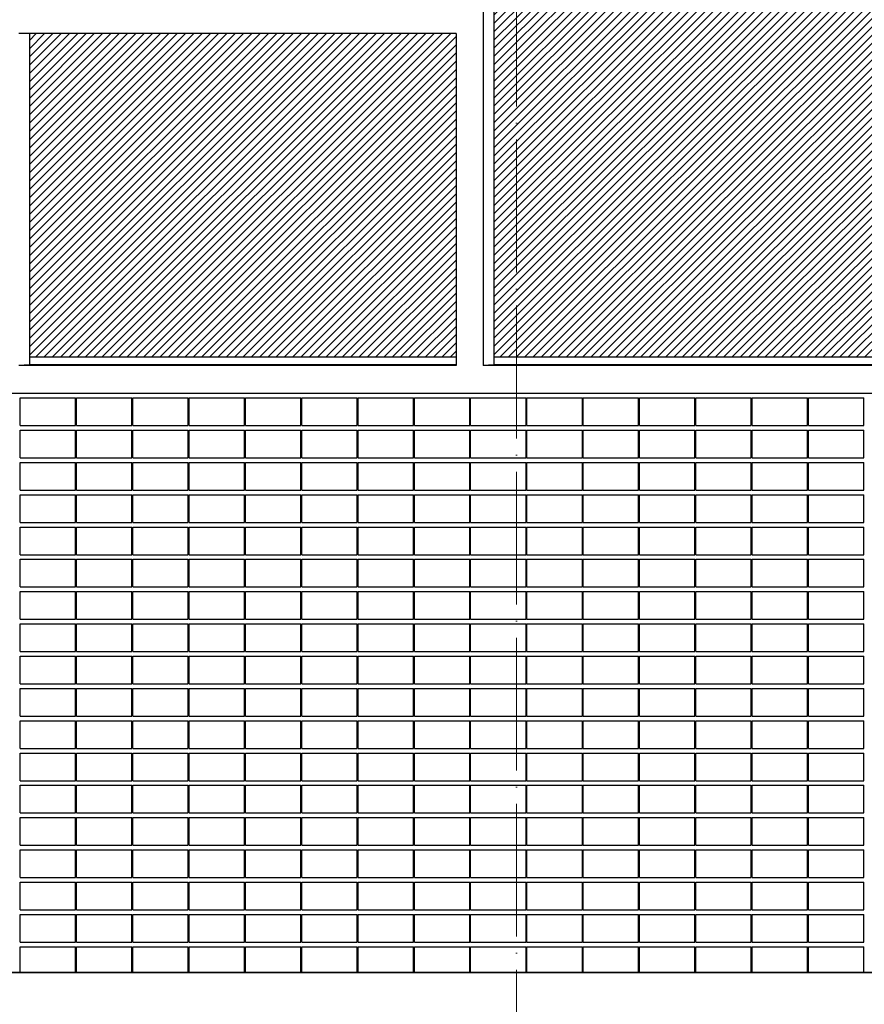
# Model space of a CAD drawing. Header units: millimetres. Extents: x 653421 to 888490, y -587092 to -202040.
# Tile 36 of 63: x 826654 to 835804, y -327920 to -317246. Entities that reach past the tile are written whole.
import ezdxf

# ---------------------------------------------------------------- set-up
doc = ezdxf.new("R2010")
doc.units = ezdxf.units.MM
doc.header["$LTSCALE"] = 0.05
doc.linetypes.add('ACAD_ISO04W100', pattern=[30, 24, -3, 0, -3])
doc.layers.get('0').update_dxf_attribs({"lineweight": 0})
for name, color, linetype, lineweight in [('001 Axis', 1, 'ACAD_ISO04W100', 13), ('A-Elev', 111, 'Continuous', 25), ('A-Sect-Thin', 31, 'Continuous', 25)]:
    doc.layers.add(name, color=color, linetype=linetype, lineweight=lineweight)
doc.layers.add('A-20--F1-WALLS', color=5, linetype='Continuous')

# ---------------------------------------------------------------- blocks, each defined once
blk = doc.blocks.new('223')
at = {"layer": 'A-Sect-Thin', "color": 252, "linetype": 'Continuous', "lineweight": 25}
for points in [[(-5556, 4348), (-4956, 4348)], [(-5556, 4048), (-5556, 4348)], [(-4956, 4048), (-4956, 4348)], [(-4946, 4348), (-4346, 4348)], [(-4946, 4048), (-4946, 4348)], [(-4346, 4048), (-4346, 4348)], [(-4336, 4348), (-3736, 4348)], [(-4336, 4048), (-4336, 4348)], [(-3736, 4048), (-3736, 4348)], [(-3726, 4348), (-3126, 4348)], [(-3726, 4048), (-3726, 4348)], [(-3126, 4048), (-3126, 4348)], [(-3116, 4348), (-2516, 4348)], [(-3116, 4048), (-3116, 4348)], [(-2516, 4048), (-2516, 4348)], [(-2506, 4048), (-2506, 4348)], [(-2506, 4348), (-1906, 4348)], [(-1906, 4048), (-1906, 4348)], [(-1896, 4348), (-1296, 4348)], [(-1896, 4048), (-1896, 4348)], [(-1296, 4048), (-1296, 4348)], [(-1286, 4348), (-686, 4348)], [(-1286, 4048), (-1286, 4348)], [(-686, 4048), (-686, 4348)], [(-676, 4348), (-76, 4348)], [(-676, 4048), (-676, 4348)], [(-76, 4048), (-76, 4348)], [(-66, 4348), (534, 4348)], [(-66, 4048), (-66, 4348)], [(534, 4048), (534, 4348)], [(544, 4348), (1144, 4348)], [(544, 4048), (544, 4348)], [(1144, 4048), (1144, 4348)], [(1154, 4348), (1754, 4348)], [(1154, 4048), (1154, 4348)], [(1754, 4048), (1754, 4348)], [(1764, 4348), (2364, 4348)], [(1764, 4048), (1764, 4348)], [(2364, 4048), (2364, 4348)], [(2374, 4348), (2974, 4348)], [(2374, 4048), (2374, 4348)], [(2974, 4048), (2974, 4348)], [(2984, 4348), (3584, 4348)], [(2984, 4048), (2984, 4348)], [(3584, 4048), (3584, 4348)], [(-5556, 4048), (-4956, 4048)], [(-5556, 3998), (-4956, 3998)], [(-5556, 3698), (-5556, 3998)], [(-4956, 3698), (-4956, 3998)], [(-4946, 4048), (-4346, 4048)], [(-4946, 3998), (-4346, 3998)], [(-4946, 3698), (-4946, 3998)], [(-4346, 3698), (-4346, 3998)], [(-4336, 4048), (-3736, 4048)], [(-4336, 3998), (-3736, 3998)], [(-4336, 3698), (-4336, 3998)], [(-3736, 3698), (-3736, 3998)], [(-3726, 4048), (-3126, 4048)], [(-3726, 3998), (-3126, 3998)], [(-3726, 3698), (-3726, 3998)], [(-3126, 3698), (-3126, 3998)], [(-3116, 4048), (-2516, 4048)], [(-3116, 3998), (-2516, 3998)], [(-3116, 3698), (-3116, 3998)], [(-2516, 3698), (-2516, 3998)], [(-2506, 4048), (-1906, 4048)], [(-2506, 3698), (-2506, 3998)], [(-2506, 3998), (-1906, 3998)], [(-1906, 3698), (-1906, 3998)], [(-1896, 4048), (-1296, 4048)], [(-1896, 3998), (-1296, 3998)], [(-1896, 3698), (-1896, 3998)], [(-1296, 3698), (-1296, 3998)], [(-1286, 4048), (-686, 4048)], [(-1286, 3998), (-686, 3998)], [(-1286, 3698), (-1286, 3998)], [(-686, 3698), (-686, 3998)], [(-676, 4048), (-76, 4048)], [(-676, 3998), (-76, 3998)], [(-676, 3698), (-676, 3998)], [(-76, 3698), (-76, 3998)], [(-66, 4048), (534, 4048)], [(-66, 3998), (534, 3998)], [(-66, 3698), (-66, 3998)], [(534, 3698), (534, 3998)], [(544, 4048), (1144, 4048)], [(544, 3998), (1144, 3998)], [(544, 3698), (544, 3998)], [(1144, 3698), (1144, 3998)], [(1154, 4048), (1754, 4048)], [(1154, 3998), (1754, 3998)], [(1154, 3698), (1154, 3998)], [(1754, 3698), (1754, 3998)], [(1764, 4048), (2364, 4048)], [(1764, 3998), (2364, 3998)], [(1764, 3698), (1764, 3998)], [(2364, 3698), (2364, 3998)], [(2374, 4048), (2974, 4048)], [(2374, 3998), (2974, 3998)], [(2374, 3698), (2374, 3998)], [(2974, 3698), (2974, 3998)], [(2984, 4048), (3584, 4048)], [(2984, 3998), (3584, 3998)], [(2984, 3698), (2984, 3998)], [(3584, 3698), (3584, 3998)], [(-5556, 3698), (-4956, 3698)], [(-5556, 3648), (-4956, 3648)], [(-5556, 3348), (-5556, 3648)], [(-4956, 3348), (-4956, 3648)], [(-4946, 3698), (-4346, 3698)], [(-4946, 3648), (-4346, 3648)], [(-4946, 3348), (-4946, 3648)], [(-4346, 3348), (-4346, 3648)], [(-4336, 3698), (-3736, 3698)], [(-4336, 3648), (-3736, 3648)], [(-4336, 3348), (-4336, 3648)], [(-3736, 3348), (-3736, 3648)], [(-3726, 3698), (-3126, 3698)], [(-3726, 3648), (-3126, 3648)], [(-3726, 3348), (-3726, 3648)], [(-3126, 3348), (-3126, 3648)], [(-3116, 3698), (-2516, 3698)], [(-3116, 3648), (-2516, 3648)], [(-3116, 3348), (-3116, 3648)], [(-2516, 3348), (-2516, 3648)], [(-2506, 3698), (-1906, 3698)], [(-2506, 3348), (-2506, 3648)], [(-2506, 3648), (-1906, 3648)], [(-1906, 3348), (-1906, 3648)], [(-1896, 3698), (-1296, 3698)], [(-1896, 3648), (-1296, 3648)], [(-1896, 3348), (-1896, 3648)], [(-1296, 3348), (-1296, 3648)], [(-1286, 3698), (-686, 3698)], [(-1286, 3648), (-686, 3648)], [(-1286, 3348), (-1286, 3648)], [(-686, 3348), (-686, 3648)], [(-676, 3698), (-76, 3698)], [(-676, 3648), (-76, 3648)], [(-676, 3348), (-676, 3648)], [(-76, 3348), (-76, 3648)], [(-66, 3698), (534, 3698)], [(-66, 3648), (534, 3648)], [(-66, 3348), (-66, 3648)], [(534, 3348), (534, 3648)], [(544, 3698), (1144, 3698)], [(544, 3648), (1144, 3648)], [(544, 3348), (544, 3648)], [(1144, 3348), (1144, 3648)], [(1154, 3698), (1754, 3698)], [(1154, 3648), (1754, 3648)], [(1154, 3348), (1154, 3648)], [(1754, 3348), (1754, 3648)], [(1764, 3698), (2364, 3698)], [(1764, 3648), (2364, 3648)], [(1764, 3348), (1764, 3648)], [(2364, 3348), (2364, 3648)], [(2374, 3698), (2974, 3698)], [(2374, 3648), (2974, 3648)], [(2374, 3348), (2374, 3648)], [(2974, 3348), (2974, 3648)], [(2984, 3698), (3584, 3698)], [(2984, 3648), (3584, 3648)], [(2984, 3348), (2984, 3648)], [(3584, 3348), (3584, 3648)], [(-5556, 3348), (-4956, 3348)], [(-4946, 3348), (-4346, 3348)], [(-4336, 3348), (-3736, 3348)], [(-3726, 3348), (-3126, 3348)], [(-3116, 3348), (-2516, 3348)], [(-2506, 3348), (-1906, 3348)], [(-1896, 3348), (-1296, 3348)], [(-1286, 3348), (-686, 3348)], [(-676, 3348), (-76, 3348)], [(-66, 3348), (534, 3348)], [(544, 3348), (1144, 3348)], [(1154, 3348), (1754, 3348)], [(1764, 3348), (2364, 3348)], [(2374, 3348), (2974, 3348)], [(2984, 3348), (3584, 3348)], [(-5556, 3298), (-4956, 3298)], [(-5556, 2998), (-5556, 3298)], [(-4956, 2998), (-4956, 3298)], [(-4946, 3298), (-4346, 3298)], [(-4946, 2998), (-4946, 3298)], [(-4346, 2998), (-4346, 3298)], [(-4336, 3298), (-3736, 3298)], [(-4336, 2998), (-4336, 3298)], [(-3736, 2998), (-3736, 3298)], [(-3726, 3298), (-3126, 3298)], [(-3726, 2998), (-3726, 3298)], [(-3126, 2998), (-3126, 3298)], [(-3116, 3298), (-2516, 3298)], [(-3116, 2998), (-3116, 3298)], [(-2516, 2998), (-2516, 3298)], [(-2506, 2998), (-2506, 3298)], [(-2506, 3298), (-1906, 3298)], [(-1906, 2998), (-1906, 3298)], [(-1896, 3298), (-1296, 3298)], [(-1896, 2998), (-1896, 3298)], [(-1296, 2998), (-1296, 3298)], [(-1286, 3298), (-686, 3298)], [(-1286, 2998), (-1286, 3298)], [(-686, 2998), (-686, 3298)], [(-676, 3298), (-76, 3298)], [(-676, 2998), (-676, 3298)], [(-76, 2998), (-76, 3298)], [(-66, 3298), (534, 3298)], [(-66, 2998), (-66, 3298)], [(534, 2998), (534, 3298)], [(544, 3298), (1144, 3298)], [(544, 2998), (544, 3298)], [(1144, 2998), (1144, 3298)], [(1154, 3298), (1754, 3298)], [(1154, 2998), (1154, 3298)], [(1754, 2998), (1754, 3298)], [(1764, 3298), (2364, 3298)], [(1764, 2998), (1764, 3298)], [(2364, 2998), (2364, 3298)], [(2374, 3298), (2974, 3298)], [(2374, 2998), (2374, 3298)], [(2974, 2998), (2974, 3298)], [(2984, 3298), (3584, 3298)], [(2984, 2998), (2984, 3298)], [(3584, 2998), (3584, 3298)], [(-5556, 2998), (-4956, 2998)], [(-4946, 2998), (-4346, 2998)], [(-4336, 2998), (-3736, 2998)], [(-3726, 2998), (-3126, 2998)], [(-3116, 2998), (-2516, 2998)], [(-2506, 2998), (-1906, 2998)], [(-1896, 2998), (-1296, 2998)], [(-1286, 2998), (-686, 2998)], [(-676, 2998), (-76, 2998)], [(-66, 2998), (534, 2998)], [(544, 2998), (1144, 2998)], [(1154, 2998), (1754, 2998)], [(1764, 2998), (2364, 2998)], [(2374, 2998), (2974, 2998)], [(2984, 2998), (3584, 2998)], [(-5556, 2948), (-4956, 2948)], [(-5556, 2648), (-5556, 2948)], [(-4956, 2648), (-4956, 2948)], [(-4946, 2948), (-4346, 2948)], [(-4946, 2648), (-4946, 2948)], [(-4346, 2648), (-4346, 2948)], [(-4336, 2948), (-3736, 2948)], [(-4336, 2648), (-4336, 2948)], [(-3736, 2648), (-3736, 2948)], [(-3726, 2948), (-3126, 2948)], [(-3726, 2648), (-3726, 2948)], [(-3126, 2648), (-3126, 2948)], [(-3116, 2948), (-2516, 2948)], [(-3116, 2648), (-3116, 2948)], [(-2516, 2648), (-2516, 2948)], [(-2506, 2648), (-2506, 2948)], [(-2506, 2948), (-1906, 2948)], [(-1906, 2648), (-1906, 2948)], [(-1896, 2948), (-1296, 2948)], [(-1896, 2648), (-1896, 2948)], [(-1296, 2648), (-1296, 2948)], [(-1286, 2948), (-686, 2948)], [(-1286, 2648), (-1286, 2948)], [(-686, 2648), (-686, 2948)], [(-676, 2948), (-76, 2948)], [(-676, 2648), (-676, 2948)], [(-76, 2648), (-76, 2948)], [(-66, 2948), (534, 2948)], [(-66, 2648), (-66, 2948)], [(534, 2648), (534, 2948)], [(544, 2948), (1144, 2948)], [(544, 2648), (544, 2948)], [(1144, 2648), (1144, 2948)], [(1154, 2948), (1754, 2948)], [(1154, 2648), (1154, 2948)], [(1754, 2648), (1754, 2948)], [(1764, 2948), (2364, 2948)], [(1764, 2648), (1764, 2948)], [(2364, 2648), (2364, 2948)], [(2374, 2948), (2974, 2948)], [(2374, 2648), (2374, 2948)], [(2974, 2648), (2974, 2948)], [(2984, 2948), (3584, 2948)], [(2984, 2648), (2984, 2948)], [(3584, 2648), (3584, 2948)], [(-5556, 2648), (-4956, 2648)], [(-5556, 2598), (-4956, 2598)], [(-5556, 2298), (-5556, 2598)], [(-4956, 2298), (-4956, 2598)], [(-4946, 2648), (-4346, 2648)], [(-4946, 2598), (-4346, 2598)], [(-4946, 2298), (-4946, 2598)], [(-4346, 2298), (-4346, 2598)], [(-4336, 2648), (-3736, 2648)], [(-4336, 2598), (-3736, 2598)], [(-4336, 2298), (-4336, 2598)], [(-3736, 2298), (-3736, 2598)], [(-3726, 2648), (-3126, 2648)], [(-3726, 2598), (-3126, 2598)], [(-3726, 2298), (-3726, 2598)], [(-3126, 2298), (-3126, 2598)], [(-3116, 2648), (-2516, 2648)], [(-3116, 2598), (-2516, 2598)], [(-3116, 2298), (-3116, 2598)], [(-2516, 2298), (-2516, 2598)], [(-2506, 2648), (-1906, 2648)], [(-2506, 2298), (-2506, 2598)], [(-2506, 2598), (-1906, 2598)], [(-1906, 2298), (-1906, 2598)], [(-1896, 2648), (-1296, 2648)], [(-1896, 2598), (-1296, 2598)], [(-1896, 2298), (-1896, 2598)], [(-1296, 2298), (-1296, 2598)], [(-1286, 2648), (-686, 2648)], [(-1286, 2598), (-686, 2598)], [(-1286, 2298), (-1286, 2598)], [(-686, 2298), (-686, 2598)], [(-676, 2648), (-76, 2648)], [(-676, 2598), (-76, 2598)], [(-676, 2298), (-676, 2598)], [(-76, 2298), (-76, 2598)], [(-66, 2648), (534, 2648)], [(-66, 2598), (534, 2598)], [(-66, 2298), (-66, 2598)], [(534, 2298), (534, 2598)], [(544, 2648), (1144, 2648)], [(544, 2598), (1144, 2598)], [(544, 2298), (544, 2598)], [(1144, 2298), (1144, 2598)], [(1154, 2648), (1754, 2648)], [(1154, 2598), (1754, 2598)], [(1154, 2298), (1154, 2598)], [(1754, 2298), (1754, 2598)], [(1764, 2648), (2364, 2648)], [(1764, 2598), (2364, 2598)], [(1764, 2298), (1764, 2598)], [(2364, 2298), (2364, 2598)], [(2374, 2648), (2974, 2648)], [(2374, 2598), (2974, 2598)], [(2374, 2298), (2374, 2598)], [(2974, 2298), (2974, 2598)], [(2984, 2648), (3584, 2648)], [(2984, 2598), (3584, 2598)], [(2984, 2298), (2984, 2598)], [(3584, 2298), (3584, 2598)], [(-5556, 2298), (-4956, 2298)], [(-5556, 2248), (-4956, 2248)], [(-5556, 1948), (-5556, 2248)], [(-4956, 1948), (-4956, 2248)], [(-4946, 2298), (-4346, 2298)], [(-4946, 2248), (-4346, 2248)], [(-4946, 1948), (-4946, 2248)], [(-4346, 1948), (-4346, 2248)], [(-4336, 2298), (-3736, 2298)], [(-4336, 2248), (-3736, 2248)], [(-4336, 1948), (-4336, 2248)], [(-3736, 1948), (-3736, 2248)], [(-3726, 2298), (-3126, 2298)], [(-3726, 2248), (-3126, 2248)], [(-3726, 1948), (-3726, 2248)], [(-3126, 1948), (-3126, 2248)], [(-3116, 2298), (-2516, 2298)], [(-3116, 2248), (-2516, 2248)], [(-3116, 1948), (-3116, 2248)], [(-2516, 1948), (-2516, 2248)], [(-2506, 2298), (-1906, 2298)], [(-2506, 1948), (-2506, 2248)], [(-2506, 2248), (-1906, 2248)], [(-1906, 1948), (-1906, 2248)], [(-1896, 2298), (-1296, 2298)], [(-1896, 2248), (-1296, 2248)], [(-1896, 1948), (-1896, 2248)], [(-1296, 1948), (-1296, 2248)], [(-1286, 2298), (-686, 2298)], [(-1286, 2248), (-686, 2248)], [(-1286, 1948), (-1286, 2248)], [(-686, 1948), (-686, 2248)], [(-676, 2298), (-76, 2298)], [(-676, 2248), (-76, 2248)], [(-676, 1948), (-676, 2248)], [(-76, 1948), (-76, 2248)], [(-66, 2298), (534, 2298)], [(-66, 2248), (534, 2248)], [(-66, 1948), (-66, 2248)], [(534, 1948), (534, 2248)], [(544, 2298), (1144, 2298)], [(544, 2248), (1144, 2248)], [(544, 1948), (544, 2248)], [(1144, 1948), (1144, 2248)], [(1154, 2298), (1754, 2298)], [(1154, 2248), (1754, 2248)], [(1154, 1948), (1154, 2248)], [(1754, 1948), (1754, 2248)], [(1764, 2298), (2364, 2298)], [(1764, 2248), (2364, 2248)], [(1764, 1948), (1764, 2248)], [(2364, 1948), (2364, 2248)], [(2374, 2298), (2974, 2298)], [(2374, 2248), (2974, 2248)], [(2374, 1948), (2374, 2248)], [(2974, 1948), (2974, 2248)], [(2984, 2298), (3584, 2298)], [(2984, 2248), (3584, 2248)], [(2984, 1948), (2984, 2248)], [(3584, 1948), (3584, 2248)], [(-5556, 1948), (-4956, 1948)], [(-4946, 1948), (-4346, 1948)], [(-4336, 1948), (-3736, 1948)], [(-3726, 1948), (-3126, 1948)], [(-3116, 1948), (-2516, 1948)], [(-2506, 1948), (-1906, 1948)], [(-1896, 1948), (-1296, 1948)], [(-1286, 1948), (-686, 1948)], [(-676, 1948), (-76, 1948)], [(-66, 1948), (534, 1948)], [(544, 1948), (1144, 1948)], [(1154, 1948), (1754, 1948)], [(1764, 1948), (2364, 1948)], [(2374, 1948), (2974, 1948)], [(2984, 1948), (3584, 1948)], [(-5556, 1898), (-4956, 1898)], [(-5556, 1598), (-5556, 1898)], [(-4956, 1598), (-4956, 1898)], [(-4946, 1898), (-4346, 1898)], [(-4946, 1598), (-4946, 1898)], [(-4346, 1598), (-4346, 1898)], [(-4336, 1898), (-3736, 1898)], [(-4336, 1598), (-4336, 1898)], [(-3736, 1598), (-3736, 1898)], [(-3726, 1898), (-3126, 1898)], [(-3726, 1598), (-3726, 1898)], [(-3126, 1598), (-3126, 1898)], [(-3116, 1898), (-2516, 1898)], [(-3116, 1598), (-3116, 1898)], [(-2516, 1598), (-2516, 1898)], [(-2506, 1598), (-2506, 1898)], [(-2506, 1898), (-1906, 1898)], [(-1906, 1598), (-1906, 1898)], [(-1896, 1898), (-1296, 1898)], [(-1896, 1598), (-1896, 1898)], [(-1296, 1598), (-1296, 1898)], [(-1286, 1898), (-686, 1898)], [(-1286, 1598), (-1286, 1898)], [(-686, 1598), (-686, 1898)], [(-676, 1898), (-76, 1898)], [(-676, 1598), (-676, 1898)], [(-76, 1598), (-76, 1898)], [(-66, 1898), (534, 1898)], [(-66, 1598), (-66, 1898)], [(534, 1598), (534, 1898)], [(544, 1898), (1144, 1898)], [(544, 1598), (544, 1898)], [(1144, 1598), (1144, 1898)], [(1154, 1898), (1754, 1898)], [(1154, 1598), (1154, 1898)], [(1754, 1598), (1754, 1898)], [(1764, 1898), (2364, 1898)], [(1764, 1598), (1764, 1898)], [(2364, 1598), (2364, 1898)], [(2374, 1898), (2974, 1898)], [(2374, 1598), (2374, 1898)], [(2974, 1598), (2974, 1898)], [(2984, 1898), (3584, 1898)], [(2984, 1598), (2984, 1898)], [(3584, 1598), (3584, 1898)], [(-5556, 1598), (-4956, 1598)], [(-5556, 1548), (-4956, 1548)], [(-5556, 1248), (-5556, 1548)], [(-4956, 1248), (-4956, 1548)], [(-4946, 1598), (-4346, 1598)], [(-4946, 1548), (-4346, 1548)], [(-4946, 1248), (-4946, 1548)], [(-4346, 1248), (-4346, 1548)], [(-4336, 1598), (-3736, 1598)], [(-4336, 1548), (-3736, 1548)], [(-4336, 1248), (-4336, 1548)], [(-3736, 1248), (-3736, 1548)], [(-3726, 1598), (-3126, 1598)], [(-3726, 1548), (-3126, 1548)], [(-3726, 1248), (-3726, 1548)], [(-3126, 1248), (-3126, 1548)], [(-3116, 1598), (-2516, 1598)], [(-3116, 1548), (-2516, 1548)], [(-3116, 1248), (-3116, 1548)], [(-2516, 1248), (-2516, 1548)], [(-2506, 1598), (-1906, 1598)], [(-2506, 1248), (-2506, 1548)], [(-2506, 1548), (-1906, 1548)], [(-1906, 1248), (-1906, 1548)], [(-1896, 1598), (-1296, 1598)], [(-1896, 1548), (-1296, 1548)], [(-1896, 1248), (-1896, 1548)], [(-1296, 1248), (-1296, 1548)], [(-1286, 1598), (-686, 1598)], [(-1286, 1548), (-686, 1548)], [(-1286, 1248), (-1286, 1548)], [(-686, 1248), (-686, 1548)], [(-676, 1598), (-76, 1598)], [(-676, 1548), (-76, 1548)], [(-676, 1248), (-676, 1548)], [(-76, 1248), (-76, 1548)], [(-66, 1598), (534, 1598)], [(-66, 1548), (534, 1548)], [(-66, 1248), (-66, 1548)], [(534, 1248), (534, 1548)], [(544, 1598), (1144, 1598)], [(544, 1548), (1144, 1548)], [(544, 1248), (544, 1548)], [(1144, 1248), (1144, 1548)], [(1154, 1598), (1754, 1598)], [(1154, 1548), (1754, 1548)], [(1154, 1248), (1154, 1548)], [(1754, 1248), (1754, 1548)], [(1764, 1598), (2364, 1598)], [(1764, 1548), (2364, 1548)], [(1764, 1248), (1764, 1548)], [(2364, 1248), (2364, 1548)], [(2374, 1598), (2974, 1598)], [(2374, 1548), (2974, 1548)], [(2374, 1248), (2374, 1548)], [(2974, 1248), (2974, 1548)], [(2984, 1598), (3584, 1598)], [(2984, 1548), (3584, 1548)], [(2984, 1248), (2984, 1548)], [(3584, 1248), (3584, 1548)], [(-5556, 1248), (-4956, 1248)], [(-5556, 1198), (-4956, 1198)], [(-5556, 898), (-5556, 1198)], [(-4956, 898), (-4956, 1198)], [(-4946, 1248), (-4346, 1248)], [(-4946, 1198), (-4346, 1198)], [(-4946, 898), (-4946, 1198)], [(-4346, 898), (-4346, 1198)], [(-4336, 1248), (-3736, 1248)], [(-4336, 1198), (-3736, 1198)], [(-4336, 898), (-4336, 1198)], [(-3736, 898), (-3736, 1198)], [(-3726, 1248), (-3126, 1248)], [(-3726, 1198), (-3126, 1198)], [(-3726, 898), (-3726, 1198)], [(-3126, 898), (-3126, 1198)], [(-3116, 1248), (-2516, 1248)], [(-3116, 1198), (-2516, 1198)], [(-3116, 898), (-3116, 1198)], [(-2516, 898), (-2516, 1198)], [(-2506, 1248), (-1906, 1248)], [(-2506, 898), (-2506, 1198)], [(-2506, 1198), (-1906, 1198)], [(-1906, 898), (-1906, 1198)], [(-1896, 1248), (-1296, 1248)], [(-1896, 1198), (-1296, 1198)], [(-1896, 898), (-1896, 1198)], [(-1296, 898), (-1296, 1198)], [(-1286, 1248), (-686, 1248)], [(-1286, 1198), (-686, 1198)], [(-1286, 898), (-1286, 1198)], [(-686, 898), (-686, 1198)], [(-676, 1248), (-76, 1248)], [(-676, 1198), (-76, 1198)], [(-676, 898), (-676, 1198)], [(-76, 898), (-76, 1198)], [(-66, 1248), (534, 1248)], [(-66, 1198), (534, 1198)], [(-66, 898), (-66, 1198)], [(534, 898), (534, 1198)], [(544, 1248), (1144, 1248)], [(544, 1198), (1144, 1198)], [(544, 898), (544, 1198)], [(1144, 898), (1144, 1198)], [(1154, 1248), (1754, 1248)], [(1154, 1198), (1754, 1198)], [(1154, 898), (1154, 1198)], [(1754, 898), (1754, 1198)], [(1764, 1248), (2364, 1248)], [(1764, 1198), (2364, 1198)], [(1764, 898), (1764, 1198)], [(2364, 898), (2364, 1198)], [(2374, 1248), (2974, 1248)], [(2374, 1198), (2974, 1198)], [(2374, 898), (2374, 1198)], [(2974, 898), (2974, 1198)], [(2984, 1248), (3584, 1248)], [(2984, 1198), (3584, 1198)], [(2984, 898), (2984, 1198)], [(3584, 898), (3584, 1198)], [(-5556, 898), (-4956, 898)], [(-4946, 898), (-4346, 898)], [(-4336, 898), (-3736, 898)], [(-3726, 898), (-3126, 898)], [(-3116, 898), (-2516, 898)], [(-2506, 898), (-1906, 898)], [(-1896, 898), (-1296, 898)], [(-1286, 898), (-686, 898)], [(-676, 898), (-76, 898)], [(-66, 898), (534, 898)], [(544, 898), (1144, 898)], [(1154, 898), (1754, 898)], [(1764, 898), (2364, 898)], [(2374, 898), (2974, 898)], [(2984, 898), (3584, 898)], [(-5556, 848), (-4956, 848)], [(-5556, 548), (-5556, 848)], [(-4956, 548), (-4956, 848)], [(-4946, 848), (-4346, 848)], [(-4946, 548), (-4946, 848)], [(-4346, 548), (-4346, 848)], [(-4336, 848), (-3736, 848)], [(-4336, 548), (-4336, 848)], [(-3736, 548), (-3736, 848)], [(-3726, 848), (-3126, 848)], [(-3726, 548), (-3726, 848)], [(-3126, 548), (-3126, 848)], [(-3116, 848), (-2516, 848)], [(-3116, 548), (-3116, 848)], [(-2516, 548), (-2516, 848)], [(-2506, 548), (-2506, 848)], [(-2506, 848), (-1906, 848)], [(-1906, 548), (-1906, 848)], [(-1896, 848), (-1296, 848)], [(-1896, 548), (-1896, 848)], [(-1296, 548), (-1296, 848)], [(-1286, 848), (-686, 848)], [(-1286, 548), (-1286, 848)], [(-686, 548), (-686, 848)], [(-676, 848), (-76, 848)], [(-676, 548), (-676, 848)], [(-76, 548), (-76, 848)], [(-66, 848), (534, 848)], [(-66, 548), (-66, 848)], [(534, 548), (534, 848)], [(544, 848), (1144, 848)], [(544, 548), (544, 848)], [(1144, 548), (1144, 848)], [(1154, 848), (1754, 848)], [(1154, 548), (1154, 848)], [(1754, 548), (1754, 848)], [(1764, 848), (2364, 848)], [(1764, 548), (1764, 848)], [(2364, 548), (2364, 848)], [(2374, 848), (2974, 848)], [(2374, 548), (2374, 848)], [(2974, 548), (2974, 848)], [(2984, 848), (3584, 848)], [(2984, 548), (2984, 848)], [(3584, 548), (3584, 848)], [(-5556, 548), (-4956, 548)], [(-4946, 548), (-4346, 548)], [(-4336, 548), (-3736, 548)], [(-3726, 548), (-3126, 548)], [(-3116, 548), (-2516, 548)], [(-2506, 548), (-1906, 548)], [(-1896, 548), (-1296, 548)], [(-1286, 548), (-686, 548)], [(-676, 548), (-76, 548)], [(-66, 548), (534, 548)], [(544, 548), (1144, 548)], [(1154, 548), (1754, 548)], [(1764, 548), (2364, 548)], [(2374, 548), (2974, 548)], [(2984, 548), (3584, 548)], [(-5556, 498), (-4956, 498)], [(-5556, 198), (-5556, 498)], [(-4956, 198), (-4956, 498)], [(-4946, 498), (-4346, 498)], [(-4946, 198), (-4946, 498)], [(-4346, 198), (-4346, 498)], [(-4336, 498), (-3736, 498)], [(-4336, 198), (-4336, 498)], [(-3736, 198), (-3736, 498)], [(-3726, 498), (-3126, 498)], [(-3726, 198), (-3726, 498)], [(-3126, 198), (-3126, 498)], [(-3116, 498), (-2516, 498)], [(-3116, 198), (-3116, 498)], [(-2516, 198), (-2516, 498)], [(-2506, 498), (-1906, 498)], [(-2506, 198), (-2506, 498)], [(-1906, 198), (-1906, 498)], [(-1896, 498), (-1296, 498)], [(-1896, 198), (-1896, 498)], [(-1296, 198), (-1296, 498)], [(-1286, 498), (-686, 498)], [(-1286, 198), (-1286, 498)], [(-686, 198), (-686, 498)], [(-676, 498), (-76, 498)], [(-676, 198), (-676, 498)], [(-76, 198), (-76, 498)], [(-66, 498), (534, 498)], [(-66, 198), (-66, 498)], [(534, 198), (534, 498)], [(544, 498), (1144, 498)], [(544, 198), (544, 498)], [(1144, 198), (1144, 498)], [(1154, 498), (1754, 498)], [(1154, 198), (1154, 498)], [(1754, 198), (1754, 498)], [(1764, 498), (2364, 498)], [(1764, 198), (1764, 498)], [(2364, 198), (2364, 498)], [(2374, 498), (2974, 498)], [(2374, 198), (2374, 498)], [(2974, 198), (2974, 498)], [(2984, 498), (3584, 498)], [(2984, 198), (2984, 498)], [(3584, 198), (3584, 498)], [(-5556, 198), (-4956, 198)], [(-5556, 148), (-4956, 148)], [(-5556, -152), (-5556, 148)], [(-4956, -152), (-4956, 148)], [(-4946, 198), (-4346, 198)], [(-4946, 148), (-4346, 148)], [(-4946, -152), (-4946, 148)], [(-4346, -152), (-4346, 148)], [(-4336, 198), (-3736, 198)], [(-4336, 148), (-3736, 148)], [(-4336, -152), (-4336, 148)], [(-3736, -152), (-3736, 148)], [(-3726, 198), (-3126, 198)], [(-3726, 148), (-3126, 148)], [(-3726, -152), (-3726, 148)], [(-3126, -152), (-3126, 148)], [(-3116, 198), (-2516, 198)], [(-3116, 148), (-2516, 148)], [(-3116, -152), (-3116, 148)], [(-2516, -152), (-2516, 148)], [(-2506, 198), (-1906, 198)], [(-2506, 148), (-1906, 148)], [(-2506, -152), (-2506, 148)], [(-1906, -152), (-1906, 148)], [(-1896, 198), (-1296, 198)], [(-1896, 148), (-1296, 148)], [(-1896, -152), (-1896, 148)], [(-1296, -152), (-1296, 148)], [(-1286, 198), (-686, 198)], [(-1286, 148), (-686, 148)], [(-1286, -152), (-1286, 148)], [(-686, -152), (-686, 148)], [(-676, 198), (-76, 198)], [(-676, 148), (-76, 148)], [(-676, -152), (-676, 148)], [(-76, -152), (-76, 148)], [(-66, 198), (534, 198)], [(-66, 148), (534, 148)], [(-66, -152), (-66, 148)], [(534, -152), (534, 148)], [(544, 198), (1144, 198)], [(544, 148), (1144, 148)], [(544, -152), (544, 148)], [(1144, -152), (1144, 148)], [(1154, 198), (1754, 198)], [(1154, 148), (1754, 148)], [(1154, -152), (1154, 148)], [(1754, -152), (1754, 148)], [(1764, 198), (2364, 198)], [(1764, 148), (2364, 148)], [(1764, -152), (1764, 148)], [(2364, -152), (2364, 148)], [(2374, 198), (2974, 198)], [(2374, 148), (2974, 148)], [(2374, -152), (2374, 148)], [(2974, -152), (2974, 148)], [(2984, 198), (3584, 198)], [(2984, 148), (3584, 148)], [(2984, -152), (2984, 148)], [(3584, -152), (3584, 148)], [(-5556, -152), (-4956, -152)], [(-5556, -202), (-4956, -202)], [(-5556, -502), (-5556, -202)], [(-4956, -502), (-4956, -202)], [(-4946, -152), (-4346, -152)], [(-4946, -202), (-4346, -202)], [(-4946, -502), (-4946, -202)], [(-4346, -502), (-4346, -202)], [(-4336, -152), (-3736, -152)], [(-4336, -202), (-3736, -202)], [(-4336, -502), (-4336, -202)], [(-3736, -502), (-3736, -202)], [(-3726, -152), (-3126, -152)], [(-3726, -202), (-3126, -202)], [(-3726, -502), (-3726, -202)], [(-3126, -502), (-3126, -202)], [(-3116, -152), (-2516, -152)], [(-3116, -202), (-2516, -202)], [(-3116, -502), (-3116, -202)], [(-2516, -502), (-2516, -202)], [(-2506, -152), (-1906, -152)], [(-2506, -202), (-1906, -202)], [(-2506, -502), (-2506, -202)], [(-1906, -502), (-1906, -202)], [(-1896, -152), (-1296, -152)], [(-1896, -202), (-1296, -202)], [(-1896, -502), (-1896, -202)], [(-1296, -502), (-1296, -202)], [(-1286, -152), (-686, -152)], [(-1286, -202), (-686, -202)], [(-1286, -502), (-1286, -202)], [(-686, -502), (-686, -202)], [(-676, -152), (-76, -152)], [(-676, -202), (-76, -202)], [(-676, -502), (-676, -202)], [(-76, -502), (-76, -202)], [(-66, -152), (534, -152)], [(-66, -202), (534, -202)], [(-66, -502), (-66, -202)], [(534, -502), (534, -202)], [(544, -152), (1144, -152)], [(544, -202), (1144, -202)], [(544, -502), (544, -202)], [(1144, -502), (1144, -202)], [(1154, -152), (1754, -152)], [(1154, -202), (1754, -202)], [(1154, -502), (1154, -202)], [(1754, -502), (1754, -202)], [(1764, -152), (2364, -152)], [(1764, -202), (2364, -202)], [(1764, -502), (1764, -202)], [(2364, -502), (2364, -202)], [(2374, -152), (2974, -152)], [(2374, -202), (2974, -202)], [(2374, -502), (2374, -202)], [(2974, -502), (2974, -202)], [(2984, -152), (3584, -152)], [(2984, -202), (3584, -202)], [(2984, -502), (2984, -202)], [(3584, -502), (3584, -202)], [(-5556, -502), (-4956, -502)], [(-4946, -502), (-4346, -502)], [(-4336, -502), (-3736, -502)], [(-3726, -502), (-3126, -502)], [(-3116, -502), (-2516, -502)], [(-2506, -502), (-1906, -502)], [(-1896, -502), (-1296, -502)], [(-1286, -502), (-686, -502)], [(-676, -502), (-76, -502)], [(-66, -502), (534, -502)], [(544, -502), (1144, -502)], [(1154, -502), (1754, -502)], [(1764, -502), (2364, -502)], [(2374, -502), (2974, -502)], [(2984, -502), (3584, -502)], [(-5556, -552), (-4956, -552)], [(-5556, -852), (-5556, -552)], [(-4956, -852), (-4956, -552)], [(-4946, -552), (-4346, -552)], [(-4946, -852), (-4946, -552)], [(-4346, -852), (-4346, -552)], [(-4336, -552), (-3736, -552)], [(-4336, -852), (-4336, -552)], [(-3736, -852), (-3736, -552)], [(-3726, -552), (-3126, -552)], [(-3726, -852), (-3726, -552)], [(-3126, -852), (-3126, -552)], [(-3116, -552), (-2516, -552)], [(-3116, -852), (-3116, -552)], [(-2516, -852), (-2516, -552)], [(-2506, -552), (-1906, -552)], [(-2506, -852), (-2506, -552)], [(-1906, -852), (-1906, -552)], [(-1896, -552), (-1296, -552)], [(-1896, -852), (-1896, -552)], [(-1296, -852), (-1296, -552)], [(-1286, -552), (-686, -552)], [(-1286, -852), (-1286, -552)], [(-686, -852), (-686, -552)], [(-676, -552), (-76, -552)], [(-676, -852), (-676, -552)], [(-76, -852), (-76, -552)], [(-66, -552), (534, -552)], [(-66, -852), (-66, -552)], [(534, -852), (534, -552)], [(544, -552), (1144, -552)], [(544, -852), (544, -552)], [(1144, -852), (1144, -552)], [(1154, -552), (1754, -552)], [(1154, -852), (1154, -552)], [(1754, -852), (1754, -552)], [(1764, -552), (2364, -552)], [(1764, -852), (1764, -552)], [(2364, -852), (2364, -552)], [(2374, -552), (2974, -552)], [(2374, -852), (2374, -552)], [(2974, -852), (2974, -552)], [(2984, -552), (3584, -552)], [(2984, -852), (2984, -552)], [(3584, -852), (3584, -552)], [(-5556, -852), (-4956, -852)], [(-4946, -852), (-4346, -852)], [(-4336, -852), (-3736, -852)], [(-3726, -852), (-3126, -852)], [(-3116, -852), (-2516, -852)], [(-2506, -852), (-1906, -852)], [(-1896, -852), (-1296, -852)], [(-1286, -852), (-686, -852)], [(-676, -852), (-76, -852)], [(-66, -852), (534, -852)], [(544, -852), (1144, -852)], [(1154, -852), (1754, -852)], [(1764, -852), (2364, -852)], [(2374, -852), (2974, -852)], [(2984, -852), (3584, -852)], [(-5556, -902), (-4956, -902)], [(-5556, -1202), (-5556, -902)], [(-4956, -1202), (-4956, -902)], [(-4946, -902), (-4346, -902)], [(-4946, -1202), (-4946, -902)], [(-4346, -1202), (-4346, -902)], [(-4336, -902), (-3736, -902)], [(-4336, -1202), (-4336, -902)], [(-3736, -1202), (-3736, -902)], [(-3726, -902), (-3126, -902)], [(-3726, -1202), (-3726, -902)], [(-3126, -1202), (-3126, -902)], [(-3116, -902), (-2516, -902)], [(-3116, -1202), (-3116, -902)], [(-2516, -1202), (-2516, -902)], [(-2506, -1202), (-2506, -902)], [(-2506, -902), (-1906, -902)], [(-1906, -1202), (-1906, -902)], [(-1896, -902), (-1296, -902)], [(-1896, -1202), (-1896, -902)], [(-1296, -1202), (-1296, -902)], [(-1286, -902), (-686, -902)], [(-1286, -1202), (-1286, -902)], [(-686, -1202), (-686, -902)], [(-676, -902), (-76, -902)], [(-676, -1202), (-676, -902)], [(-76, -1202), (-76, -902)], [(-66, -902), (534, -902)], [(-66, -1202), (-66, -902)], [(534, -1202), (534, -902)], [(544, -902), (1144, -902)], [(544, -1202), (544, -902)], [(1144, -1202), (1144, -902)], [(1154, -902), (1754, -902)], [(1154, -1202), (1154, -902)], [(1754, -1202), (1754, -902)], [(1764, -902), (2364, -902)], [(1764, -1202), (1764, -902)], [(2364, -1202), (2364, -902)], [(2374, -902), (2974, -902)], [(2374, -1202), (2374, -902)], [(2974, -1202), (2974, -902)], [(2984, -902), (3584, -902)], [(2984, -1202), (2984, -902)], [(3584, -1202), (3584, -902)], [(-5556, -1202), (-4956, -1202)], [(-5556, -1252), (-4956, -1252)], [(-5556, -1552), (-5556, -1252)], [(-4956, -1552), (-4956, -1252)], [(-4946, -1202), (-4346, -1202)], [(-4946, -1252), (-4346, -1252)], [(-4946, -1552), (-4946, -1252)], [(-4346, -1552), (-4346, -1252)], [(-4336, -1202), (-3736, -1202)], [(-4336, -1252), (-3736, -1252)], [(-4336, -1552), (-4336, -1252)], [(-3736, -1552), (-3736, -1252)], [(-3726, -1202), (-3126, -1202)], [(-3726, -1252), (-3126, -1252)], [(-3726, -1552), (-3726, -1252)], [(-3126, -1552), (-3126, -1252)], [(-3116, -1202), (-2516, -1202)], [(-3116, -1252), (-2516, -1252)], [(-3116, -1552), (-3116, -1252)], [(-2516, -1552), (-2516, -1252)], [(-2506, -1202), (-1906, -1202)], [(-2506, -1552), (-2506, -1252)], [(-2506, -1252), (-1906, -1252)], [(-1906, -1552), (-1906, -1252)], [(-1896, -1202), (-1296, -1202)], [(-1896, -1252), (-1296, -1252)], [(-1896, -1552), (-1896, -1252)], [(-1296, -1552), (-1296, -1252)], [(-1286, -1202), (-686, -1202)], [(-1286, -1252), (-686, -1252)], [(-1286, -1552), (-1286, -1252)], [(-686, -1552), (-686, -1252)], [(-676, -1202), (-76, -1202)], [(-676, -1252), (-76, -1252)], [(-676, -1552), (-676, -1252)], [(-76, -1552), (-76, -1252)], [(-66, -1202), (534, -1202)], [(-66, -1252), (534, -1252)], [(-66, -1552), (-66, -1252)], [(534, -1552), (534, -1252)], [(544, -1202), (1144, -1202)], [(544, -1252), (1144, -1252)], [(544, -1552), (544, -1252)], [(1144, -1552), (1144, -1252)], [(1154, -1202), (1754, -1202)], [(1154, -1252), (1754, -1252)], [(1154, -1552), (1154, -1252)], [(1754, -1552), (1754, -1252)], [(1764, -1202), (2364, -1202)], [(1764, -1252), (2364, -1252)], [(1764, -1552), (1764, -1252)], [(2364, -1552), (2364, -1252)], [(2374, -1202), (2974, -1202)], [(2374, -1252), (2974, -1252)], [(2374, -1552), (2374, -1252)], [(2974, -1552), (2974, -1252)], [(2984, -1202), (3584, -1202)], [(2984, -1252), (3584, -1252)], [(2984, -1552), (2984, -1252)], [(3584, -1552), (3584, -1252)], [(-5556, -1552), (-4956, -1552)], [(-4946, -1552), (-4346, -1552)], [(-4336, -1552), (-3736, -1552)], [(-3726, -1552), (-3126, -1552)], [(-3116, -1552), (-2516, -1552)], [(-2506, -1552), (-1906, -1552)], [(-1896, -1552), (-1296, -1552)], [(-1286, -1552), (-686, -1552)], [(-676, -1552), (-76, -1552)], [(-66, -1552), (534, -1552)], [(544, -1552), (1144, -1552)], [(1154, -1552), (1754, -1552)], [(1764, -1552), (2364, -1552)], [(2374, -1552), (2974, -1552)], [(2984, -1552), (3584, -1552)], [(-5556, -1602), (-4956, -1602)], [(-5556, -1882), (-5556, -1602)], [(-4956, -1882), (-4956, -1602)], [(-4946, -1602), (-4346, -1602)], [(-4946, -1882), (-4946, -1602)], [(-4346, -1882), (-4346, -1602)], [(-4336, -1602), (-3736, -1602)], [(-4336, -1882), (-4336, -1602)], [(-3736, -1882), (-3736, -1602)], [(-3726, -1602), (-3126, -1602)], [(-3726, -1882), (-3726, -1602)], [(-3126, -1882), (-3126, -1602)], [(-3116, -1602), (-2516, -1602)], [(-3116, -1882), (-3116, -1602)], [(-2516, -1882), (-2516, -1602)], [(-2506, -1882), (-2506, -1602)], [(-2506, -1602), (-1906, -1602)], [(-1906, -1882), (-1906, -1602)], [(-1896, -1602), (-1296, -1602)], [(-1896, -1882), (-1896, -1602)], [(-1296, -1882), (-1296, -1602)], [(-1286, -1602), (-686, -1602)], [(-1286, -1882), (-1286, -1602)], [(-686, -1882), (-686, -1602)], [(-676, -1602), (-76, -1602)], [(-676, -1882), (-676, -1602)], [(-76, -1882), (-76, -1602)], [(-66, -1602), (534, -1602)], [(-66, -1882), (-66, -1602)], [(534, -1882), (534, -1602)], [(544, -1602), (1144, -1602)], [(544, -1882), (544, -1602)], [(1144, -1882), (1144, -1602)], [(1154, -1602), (1754, -1602)], [(1154, -1882), (1154, -1602)], [(1754, -1882), (1754, -1602)], [(1764, -1602), (2364, -1602)], [(1764, -1882), (1764, -1602)], [(2364, -1882), (2364, -1602)], [(2374, -1602), (2974, -1602)], [(2374, -1882), (2374, -1602)], [(2974, -1882), (2974, -1602)], [(2984, -1602), (3584, -1602)], [(2984, -1882), (2984, -1602)], [(3584, -1882), (3584, -1602)]]:
    blk.add_lwpolyline(points, dxfattribs=at)

msp = doc.modelspace()

# ---------------------------------------------------------------- hatches: boundary and pattern name
at = {"lineweight": 0, "true_color": 0x6b716f}
h = msp.add_hatch(dxfattribs=at)
h.set_pattern_fill('ANSI31', color=8, scale=20, style=0)
h.set_pattern_definition([(45, (845016.17, -406527.34), (-44.90128, 44.90128), [])])
h.paths.add_polyline_path([(831792, -310896), (831792, -320906), (836558, -320906), (836558, -310896)])
at = {"lineweight": 0, "true_color": 0xb7d9b1}
h = msp.add_hatch(dxfattribs=at)
h.set_pattern_fill('ANSI31', color=9, scale=20, style=0)
h.set_pattern_definition([(45, (838033.43, -409469.61), (-44.90128, 44.90128), [])])
h.paths.add_polyline_path([(826760, -317396), (826760, -320906), (831383, -320906), (831383, -317396)])

# ---------------------------------------------------------------- linework, layer by layer
at = {"lineweight": 35}
msp.add_lwpolyline([(839974, -327576), (824494, -327576)], dxfattribs=at)
at = {"layer": '001 Axis', "ltscale": 1200}
msp.add_line((832035, -339787), (832035, -299592), dxfattribs=at)
at = {"layer": 'A-20--F1-WALLS'}
for p, q in [((831677, -310896), (831677, -320996)), ((831792, -310896), (831792, -320986)), ((831383, -317396), (826645, -317396)), ((826760, -317396), (826760, -320986)), ((831383, -317396), (831383, -320996)), ((831383, -320996), (826645, -320996)), ((836558, -320996), (831677, -320996)), ((826349, -321296), (866176, -321296))]:
    msp.add_line(p, q, dxfattribs=at)
at = {"layer": 'A-20--F1-WALLS', "elevation": 203253}
for points in [[(831383, -320906), (826760, -320906)], [(836558, -320906), (831792, -320906)], [(831383, -320986), (826760, -320986)], [(831792, -320986), (831677, -320996)], [(836558, -320986), (831792, -320986)]]:
    msp.add_lwpolyline(points, dxfattribs=at)
at = {"layer": 'A-20--F1-WALLS'}
msp.add_lwpolyline([(826760, -320986), (826645, -320996)], dxfattribs=at)

# ---------------------------------------------------------------- block references
at = {"layer": 'A-Elev', "color": 3, "linetype": 'Continuous', "lineweight": 30}
msp.add_blockref('223', (832216, -325694, 8258), dxfattribs=at)

doc.saveas('drawing.dxf')
